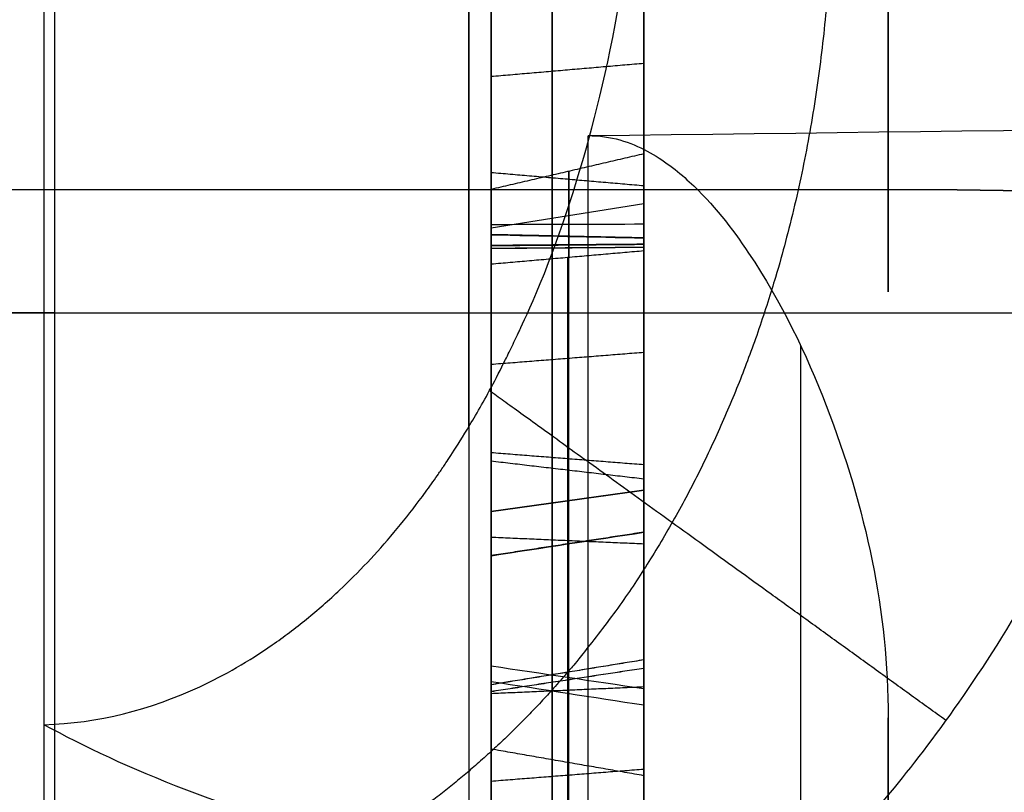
# Model space of a CAD drawing. Header units: millimetres. Extents: x 0 to 284, y -110 to 65.
# Tile 153 of 227: x 235.58 to 237.19, y -46.47 to -45.21. Entities that reach past the tile are written whole.
import ezdxf

# ---------------------------------------------------------------- set-up
doc = ezdxf.new("R2010")
doc.units = ezdxf.units.MM
doc.layers.add('Layer 01', color=7, linetype='Continuous', true_color=0x000000)

# ---------------------------------------------------------------- blocks, each defined once
blk = doc.blocks.new('Block 01')
at = {"layer": 'Layer 01'}
for p, q in [((236.6, -44.08, -25.2509), (236.6, -45.9268, -25.2509)), ((236.6, -45.2176, -23.0227), (236.6, -47.1471, -23.0227)), ((236.4771, -45.4571, -21.1122), (236.4771, -45.5976, -20.8038)), ((236.4771, -48.1744, -22.3506), (236.4771, -45.4571, -21.1122)), ((236.35, -45.5496, -20.9632), (236.6, -45.5095, -20.9449)), ((236.475, -45.5978, -20.8043), (236.475, -47.7117, -21.7677)), ((228.9651, -45.6888, 3.4869), (243.6396, -45.6888, 3.9993)), ((235.6349, -45.6888, -3.7198), (228.9651, -45.6888, -3.4869)), ((236.35, -45.9841, -25.2503), (236.35, -46.3201, -25.2503)), ((236.35, -46.1753, -24.0133), (236.35, -46.1753, -23.6765)), ((236.35, -46.1753, -22.3534), (236.35, -46.1753, -22.0187)), ((236.6, -46.1743, -23.6282), (236.6, -46.1743, -22.4005)), ((236.35, -46.2625, -19.7367), (236.35, -46.6061, -19.7367)), ((236.6, -46.3725, -25.258), (236.6, -49.7631, -25.258))]:
    blk.add_line(p, q, dxfattribs=at)
at = {"layer": 'Layer 01', "extrusion": (-1, -2.15617e-13, -1.14291e-13)}
blk.add_arc((0, 0, -235.6175), 56.8059, 304.85095, 355.14905, dxfattribs=at)
at = {"layer": 'Layer 01', "extrusion": (1, 1.61803e-09, -2.32325e-09)}
blk.add_arc((0, 0, 235.6175), 56.8059, 124.85095, 144.70256, dxfattribs=at)
at = {"layer": 'Layer 01', "extrusion": (1, 0, 0)}
for start, end in [(330, 150), (150, 330)]:
    blk.add_arc((-44.4042, 14.0897, 237), 1.25, start, end, dxfattribs=at)
at = {"layer": 'Layer 01', "extrusion": (0, -0.5, -0.866025)}
for centre, radius, end in [((237, 55.5, 8.75), 10, 320.58384), ((237, 55.5, 11.25), 10, 0), ((237, 55.5, 10), 8.75, 0)]:
    blk.add_arc(centre, radius, 270, end, dxfattribs=at)
at = {"layer": 'Layer 01', "extrusion": (-1, 3.49884e-13, -1.90616e-07)}
blk.add_arc((50.9195, -50.9892, -236.5087), 8.6049, 90, 129.90984, dxfattribs=at)
at = {"layer": 'Layer 01', "extrusion": (-3.51627e-16, 0.5, 0.866025)}
blk.add_arc((-237, 55.5, -10), 8.75, 180, 270, dxfattribs=at)
at = {"layer": 'Layer 01', "extrusion": (1, 3.61063e-12, 2.64288e-12)}
blk.add_arc((18, 4.5, 237), 80.0508, 209.421841, 216.497409, dxfattribs=at)
at = {"layer": 'Layer 01'}
for points, knots in [([(236.6, -31.89, -45.7968), (236.6, -32.7106, -45.2254), (236.6, -33.9168, -44.3365), (236.6, -35.2808, -43.2438), (236.6, -35.952, -42.6835), (236.6, -36.2849, -42.3999), (236.6, -36.427, -42.2776), (236.6, -36.5216, -42.1959), (236.6, -36.568, -42.1557), (236.6, -37.3844, -41.4459), (236.6, -38.5079, -40.4138), (236.6, -39.7681, -39.1571), (236.6, -40.3854, -38.5156), (236.6, -40.6473, -38.2378), (236.6, -40.8213, -38.0521), (236.6, -40.9069, -37.96), (236.6, -41.6938, -37.1082), (236.6, -42.7099, -35.945), (236.6, -43.8379, -34.5402), (236.6, -44.309, -33.9279), (236.6, -44.6203, -33.5174), (236.6, -44.7737, -33.3123), (236.6, -46.158, -31.4336), (236.6, -47.2923, -29.6995), (236.6, -48.8481, -27.0048), (236.6, -49.5874, -25.6379), (236.6, -50.3823, -24.0087), (236.6, -50.7085, -23.3031), (236.6, -50.9228, -22.8311), (236.6, -51.029, -22.5927), (236.6, -51.5452, -21.4121), (236.6, -52.1245, -19.9804), (236.6, -52.7304, -18.2838), (236.6, -53.0158, -17.4288), (236.6, -53.1344, -17.061), (236.6, -53.2126, -16.8155), (236.6, -53.2517, -16.691), (236.6, -53.5918, -15.5972), (236.6, -54.0049, -14.1285), (236.6, -54.4159, -12.397), (236.6, -54.6038, -11.5267), (236.6, -54.6932, -11.0904), (236.6, -54.7307, -10.9032), (236.6, -54.7554, -10.7783), (236.6, -54.7679, -10.7147), (236.6, -55.1616, -8.6903), (236.6, -55.4371, -6.7122), (236.6, -55.6062, -4.7192)], [0, 0, 0, 0, 3.06257, 4.593855, 5.359497, 5.742318, 5.933729, 5.933729, 6.12514, 6.12514, 9.18771, 10.718994, 11.484637, 11.867458, 11.867458, 12.250279, 12.250279, 15.312849, 16.844134, 17.609777, 17.609777, 18.375419, 18.375419, 24.500559, 24.500559, 27.563129, 29.094413, 29.860056, 29.860056, 30.625698, 30.625698, 33.688268, 35.219553, 35.985196, 36.368017, 36.368017, 36.750838, 36.750838, 39.813408, 41.344693, 42.110335, 42.493156, 42.684567, 42.684567, 42.875978, 42.875978, 49.001117, 49.001117, 49.001117, 49.001117]), ([(236.35, -45.3016, -24.7222), (236.35, -44.9698, -24.536), (236.35, -44.6835, -24.4306), (236.35, -44.4399, -24.4048), (236.35, -44.4398, -24.4047), (236.35, -44.4397, -24.4047), (236.35, -44.4396, -24.4047)], [0, 0, 0, 0, 0.9304659, 0.9304659, 0.9304659, 0.9307464, 0.9307464, 0.9307464, 0.9307464]), ([(236.45, -45.293, -24.7376), (236.45, -44.9625, -24.5521), (236.45, -44.6781, -24.4478), (236.45, -44.4381, -24.4223), (236.45, -44.438, -24.4223), (236.45, -44.4379, -24.4223), (236.45, -44.4379, -24.4223)], [0, 0, 0, 0, 0.990099, 0.990099, 0.990099, 0.9903257, 0.9903257, 0.9903257, 0.9903257]), ([(235.6175, -46.3629, 32.8237), (235.7059, -46.3604, 32.8245), (235.7916, -46.3385, 32.832), (235.9135, -46.2818, 32.8514), (235.9728, -46.2474, 32.8631), (236.0385, -46.198, 32.88), (236.0658, -46.1749, 32.8879), (236.0839, -46.1591, 32.8932), (236.0939, -46.1499, 32.8964), (236.1326, -46.1136, 32.9088), (236.1772, -46.0662, 32.9251), (236.2257, -46.0052, 32.9465), (236.2489, -45.9734, 32.9577), (236.2603, -45.9572, 32.9635), (236.2659, -45.949, 32.9664), (236.2683, -45.9455, 32.9677), (236.2699, -45.9431, 32.9685), (236.2714, -45.9409, 32.9693), (236.2748, -45.9359, 32.9711), (236.2886, -45.9161, 32.978), (236.3221, -45.8607, 32.9972), (236.3354, -45.838, 33.0051), (236.3576, -45.7966, 33.0195), (236.3692, -45.7741, 33.0274), (236.3836, -45.7446, 33.0376), (236.391, -45.729, 33.043), (236.3948, -45.721, 33.0458), (236.3964, -45.7176, 33.047), (236.3974, -45.7152, 33.0478), (236.3985, -45.713, 33.0486), (236.4113, -45.6849, 33.0584), (236.4541, -45.5972, 33.0889), (236.5251, -45.3523, 33.1745), (236.5493, -45.2514, 33.2098), (236.5868, -45.0088, 33.2949), (236.6, -44.8667, 33.3448), (236.6, -44.7064, 33.4014)], [0, 0, 0, 0, 0.274188, 0.274188, 0.411282, 0.479829, 0.514102, 0.514102, 0.548376, 0.548376, 0.685469, 0.754016, 0.78829, 0.805427, 0.813995, 0.818279, 0.818279, 0.822563, 0.822563, 0.959657, 0.959657, 1.028204, 1.028204, 1.062478, 1.079614, 1.088183, 1.092467, 1.094609, 1.094609, 1.096751, 1.096751, 1.645127, 1.645127, 1.919314, 1.919314, 2.193502, 2.193502, 2.193502, 2.193502]), ([(237.6, -44.7064, 32.4014), (237.6, -45.0171, 32.4014), (237.5542, -45.2947, 32.4014), (237.4218, -45.7646, 32.4014), (237.3353, -45.9574, 32.4014), (237.1639, -46.2656, 32.4014), (237.079, -46.3816, 32.4014), (236.9404, -46.5504, 32.4014), (236.8872, -46.6037, 32.4014), (236.8582, -46.6326, 32.4014)], [-2.122634, -2.122634, -2.122634, -2.122634, -1.591976, -1.591976, -1.061317, -1.061317, -0.530659, -0.530659, 0, 0, 0, 0]), ([(236.35, -44.7117, -25.7733), (236.35, -45.0423, -25.9588), (236.35, -45.3229, -26.0649), (236.35, -45.5607, -26.094), (236.35, -45.5608, -26.094), (236.35, -45.5609, -26.094), (236.35, -45.561, -26.0941)], [0, 0, 0, 0, 0.9186503, 0.9186503, 0.9186503, 0.9189099, 0.9189099, 0.9189099, 0.9189099]), ([(236.45, -44.7203, -25.758), (236.45, -45.0497, -25.9428), (236.45, -45.3285, -26.0478), (236.45, -45.5629, -26.0765), (236.45, -45.5629, -26.0765), (236.45, -45.563, -26.0765), (236.45, -45.563, -26.0765)], [0, 0, 0, 0, 0.990099, 0.990099, 0.990099, 0.9903136, 0.9903136, 0.9903136, 0.9903136]), ([(236.45, -44.8313, -22.352), (236.45, -44.8313, -22.352), (236.45, -44.8313, -22.352), (236.45, -44.8313, -22.352), (236.45, -44.9773, -22.0567), (236.45, -45.2106, -21.9105), (236.45, -45.5442, -21.9039)], [0.0098135, 0.0098135, 0.0098135, 0.0098135, 0.009901, 0.009901, 0.009901, 0.9999279, 0.9999279, 0.9999279, 0.9999279]), ([(236.35, -45.5445, -21.9216), (236.35, -45.2167, -21.9281), (236.35, -44.9904, -22.07), (236.35, -44.8471, -22.3598), (236.35, -44.8471, -22.3598), (236.35, -44.8471, -22.3599), (236.35, -44.847, -22.3599)], [-0.9184209, -0.9184209, -0.9184209, -0.9184209, -0.0001429, -0.0001429, -0.0001429, 0, 0, 0, 0]), ([(236.35, -44.9202, -23.1723), (236.35, -44.9203, -23.1724), (236.35, -44.9203, -23.1724), (236.35, -44.9203, -23.1725), (236.35, -45.1169, -23.4363), (236.35, -45.4017, -23.6617), (236.35, -45.7734, -23.8471)], [-1.10778, -1.10778, -1.10778, -1.10778, -1.107588, -1.107588, -1.107588, 0, 0, 0, 0]), ([(236.45, -45.7655, -23.8629), (236.45, -45.3919, -23.6766), (236.45, -45.1048, -23.4496), (236.45, -44.9062, -23.183), (236.45, -44.9062, -23.183), (236.45, -44.9061, -23.183), (236.45, -44.9061, -23.1829)], [0, 0, 0, 0, 0.990099, 0.990099, 0.990099, 0.990211, 0.990211, 0.990211, 0.990211]), ([(236.35, -45.5788, -22.2047), (236.35, -45.5787, -22.2047), (236.35, -45.5786, -22.2047), (236.35, -45.5785, -22.2047), (236.35, -45.331, -22.1937), (236.35, -45.1492, -22.278), (236.35, -45.0583, -22.4652)], [0, 0, 0, 0, 0.0002804, 0.0002804, 0.0002804, 0.6565458, 0.6565458, 0.6565458, 0.6565458]), ([(236.45, -45.5779, -22.2223), (236.45, -45.5778, -22.2223), (236.45, -45.5777, -22.2223), (236.45, -45.5777, -22.2223), (236.45, -45.3343, -22.2115), (236.45, -45.1612, -22.2933), (236.45, -45.0741, -22.4731)], [0.0096698, 0.0096698, 0.0096698, 0.0096698, 0.009901, 0.009901, 0.009901, 0.9995139, 0.9995139, 0.9995139, 0.9995139]), ([(236.35, -45.1671, -23.0327), (236.35, -45.1672, -23.0327), (236.35, -45.1672, -23.0327), (236.35, -45.1672, -23.0327), (236.35, -45.3279, -23.2143), (236.35, -45.5771, -23.3888), (236.35, -45.9173, -23.5584)], [0, 0, 0, 0, 0.0000955, 0.0000955, 0.0000955, 0.9269744, 0.9269744, 0.9269744, 0.9269744]), ([(236.45, -45.1804, -23.021), (236.45, -45.1804, -23.021), (236.45, -45.1804, -23.021), (236.45, -45.1804, -23.021), (236.45, -45.3388, -23.2001), (236.45, -45.5862, -23.3736), (236.45, -45.9252, -23.5426)], [0.0098204, 0.0098204, 0.0098204, 0.0098204, 0.009901, 0.009901, 0.009901, 1, 1, 1, 1]), ([(236.35, -46.0142, -25.2885), (236.35, -46.0141, -25.2884), (236.35, -46.014, -25.2883), (236.35, -46.014, -25.2882), (236.35, -45.8678, -25.0953), (236.35, -45.6324, -24.9078), (236.35, -45.3016, -24.7222)], [0, 0, 0, 0, 0.0004558, 0.0004558, 0.0004558, 0.922739, 0.922739, 0.922739, 0.922739]), ([(236.45, -46.0001, -25.299), (236.45, -46, -25.299), (236.45, -46, -25.2989), (236.45, -45.9999, -25.2988), (236.45, -45.8559, -25.1088), (236.45, -45.6225, -24.9225), (236.45, -45.293, -24.7376)], [0.0095156, 0.0095156, 0.0095156, 0.0095156, 0.009901, 0.009901, 0.009901, 1, 1, 1, 1]), ([(236.5087, -45.3987, -44.3888), (236.5455, -45.3983, -44.3883), (236.5785, -45.4096, -44.3727), (236.6326, -45.4385, -44.3336), (236.6546, -45.456, -44.3102), (236.7138, -45.5106, -44.2374), (236.7443, -45.5504, -44.1847), (236.8258, -45.6717, -44.0238), (236.8658, -45.7559, -43.9119), (236.9639, -46.0088, -43.5748), (237, -46.1791, -43.3463), (237, -46.3516, -43.1131)], [-1.73858, -1.73858, -1.73858, -1.73858, -1.629919, -1.629919, -1.521258, -1.521258, -1.303935, -1.303935, -0.86929, -0.86929, 0, 0, 0, 0]), ([(236.35, -45.561, -26.0941), (236.35, -45.5611, -26.0941), (236.35, -45.5611, -26.0941), (236.35, -45.5612, -26.0941), (236.35, -45.7988, -26.1204), (236.35, -45.9821, -26.0456), (236.35, -46.0862, -25.8626), (236.35, -46.0862, -25.8626), (236.35, -46.0862, -25.8625), (236.35, -46.0863, -25.8624)], [0, 0, 0, 0, 0.0002596, 0.0002596, 0.0002596, 0.6477414, 0.6477414, 0.6477414, 0.647997, 0.647997, 0.647997, 0.647997]), ([(236.45, -45.563, -26.0765), (236.45, -45.5631, -26.0765), (236.45, -45.5631, -26.0766), (236.45, -45.5632, -26.0766), (236.45, -45.796, -26.1023), (236.45, -45.9707, -26.03), (236.45, -46.0708, -25.8539), (236.45, -46.0709, -25.8539), (236.45, -46.0709, -25.8538), (236.45, -46.0709, -25.8538)], [0.0095835, 0.0095835, 0.0095835, 0.0095835, 0.0098039, 0.0098039, 0.0098039, 0.9901961, 0.9901961, 0.9901961, 0.9904341, 0.9904341, 0.9904341, 0.9904341]), ([(236.35, -46.4552, -22.4797), (236.35, -46.1147, -22.31), (236.35, -45.8236, -22.2187), (236.35, -45.579, -22.2047), (236.35, -45.5789, -22.2047), (236.35, -45.5788, -22.2047), (236.35, -45.5788, -22.2047)], [0, 0, 0, 0, 0.9304659, 0.9304659, 0.9304659, 0.9307464, 0.9307464, 0.9307464, 0.9307464]), ([(236.45, -46.4473, -22.4955), (236.45, -46.1082, -22.3264), (236.45, -45.819, -22.2361), (236.45, -45.578, -22.2223), (236.45, -45.578, -22.2223), (236.45, -45.5779, -22.2223), (236.45, -45.5779, -22.2223)], [0, 0, 0, 0, 0.990099, 0.990099, 0.990099, 0.9903257, 0.9903257, 0.9903257, 0.9903257]), ([(236.35, -45.5834, -26.3767), (236.35, -45.5835, -26.3767), (236.35, -45.5835, -26.3767), (236.35, -45.5836, -26.3767), (236.35, -45.8994, -26.3899), (236.35, -46.1323, -26.2583), (236.35, -46.2921, -25.9779)], [0, 0, 0, 0, 0.0001268, 0.0001268, 0.0001268, 0.9064816, 0.9064816, 0.9064816, 0.9064816]), ([(236.45, -46.3075, -25.9866), (236.45, -46.1448, -26.272), (236.45, -45.9048, -26.4078), (236.45, -45.5828, -26.3943), (236.45, -45.5828, -26.3943), (236.45, -45.5828, -26.3943), (236.45, -45.5828, -26.3943)], [0.0001753, 0.0001753, 0.0001753, 0.0001753, 0.990099, 0.990099, 0.990099, 0.9901769, 0.9901769, 0.9901769, 0.9901769]), ([(236.35, -45.9173, -23.5584), (236.35, -46.2566, -23.7275), (236.35, -46.5421, -23.8197), (236.35, -46.781, -23.8372), (236.35, -46.7811, -23.8373), (236.35, -46.7812, -23.8373), (236.35, -46.7813, -23.8373)], [0, 0, 0, 0, 0.9186503, 0.9186503, 0.9186503, 0.9189099, 0.9189099, 0.9189099, 0.9189099]), ([(236.45, -45.9252, -23.5426), (236.45, -46.2632, -23.7112), (236.45, -46.5469, -23.8024), (236.45, -46.7823, -23.8197), (236.45, -46.7824, -23.8197), (236.45, -46.7824, -23.8197), (236.45, -46.7825, -23.8197)], [0, 0, 0, 0, 0.990099, 0.990099, 0.990099, 0.990321, 0.990321, 0.990321, 0.990321]), ([(236.45, -46.0709, -25.8538), (236.45, -46.0709, -25.8537), (236.45, -46.071, -25.8537), (236.45, -46.071, -25.8537), (236.45, -46.1675, -25.6792), (236.45, -46.1393, -25.491), (236.45, -46.0002, -25.2993), (236.45, -46.0002, -25.2992), (236.45, -46.0001, -25.2991), (236.45, -46.0001, -25.299)], [0.009543, 0.009543, 0.009543, 0.009543, 0.0098039, 0.0098039, 0.0098039, 0.9901961, 0.9901961, 0.9901961, 0.9905666, 0.9905666, 0.9905666, 0.9905666]), ([(236.35, -46.0863, -25.8624), (236.35, -46.0863, -25.8623), (236.35, -46.0864, -25.8623), (236.35, -46.0864, -25.8622), (236.35, -46.1868, -25.6808), (236.35, -46.1562, -25.4842), (236.35, -46.0145, -25.2889), (236.35, -46.0144, -25.2888), (236.35, -46.0143, -25.2887), (236.35, -46.0142, -25.2885)], [0, 0, 0, 0, 0.0002556, 0.0002556, 0.0002556, 0.6478352, 0.6478352, 0.6478352, 0.648291, 0.648291, 0.648291, 0.648291]), ([(236.45, -46.2936, -19.8402), (236.45, -46.2935, -19.8402), (236.45, -46.2935, -19.8401), (236.45, -46.2935, -19.8401), (236.45, -46.1784, -19.6457), (236.45, -46.1743, -19.4257), (236.45, -46.2812, -19.1704), (236.45, -46.2812, -19.1704), (236.45, -46.2812, -19.1704), (236.45, -46.2813, -19.1703)], [0.0096372, 0.0096372, 0.0096372, 0.0096372, 0.0098039, 0.0098039, 0.0098039, 0.9901961, 0.9901961, 0.9901961, 0.9903147, 0.9903147, 0.9903147, 0.9903147]), ([(236.35, -46.2975, -19.1771), (236.35, -46.2975, -19.1771), (236.35, -46.2975, -19.1772), (236.35, -46.2975, -19.1772), (236.35, -46.1921, -19.429), (236.35, -46.1968, -19.6422), (236.35, -46.3087, -19.8311), (236.35, -46.3087, -19.8312), (236.35, -46.3087, -19.8312), (236.35, -46.3088, -19.8313)], [-0.7061058, -0.7061058, -0.7061058, -0.7061058, -0.7059349, -0.7059349, -0.7059349, -0.0001866, -0.0001866, -0.0001866, 0, 0, 0, 0]), ([(236.45, -46.2813, -19.1703), (236.45, -46.2813, -19.1703), (236.45, -46.2813, -19.1703), (236.45, -46.2813, -19.1702), (236.45, -46.3854, -18.9161), (236.45, -46.5687, -18.7614), (236.45, -46.8399, -18.6996)], [0.0097754, 0.0097754, 0.0097754, 0.0097754, 0.009901, 0.009901, 0.009901, 0.9999374, 0.9999374, 0.9999374, 0.9999374]), ([(236.35, -46.8438, -18.7168), (236.35, -46.5777, -18.7774), (236.35, -46.3997, -18.9277), (236.35, -46.2976, -19.1769), (236.35, -46.2976, -19.177), (236.35, -46.2976, -19.177), (236.35, -46.2975, -19.1771)], [-0.775374, -0.775374, -0.775374, -0.775374, -0.0001709, -0.0001709, -0.0001709, 0, 0, 0, 0]), ([(236.45, -46.9134, -20.3199), (236.45, -46.612, -20.1951), (236.45, -46.4066, -20.0349), (236.45, -46.2936, -19.8403), (236.45, -46.2936, -19.8403), (236.45, -46.2936, -19.8402), (236.45, -46.2936, -19.8402)], [0, 0, 0, 0, 0.990099, 0.990099, 0.990099, 0.9902584, 0.9902584, 0.9902584, 0.9902584]), ([(236.35, -46.3088, -19.8313), (236.35, -46.3088, -19.8313), (236.35, -46.3088, -19.8314), (236.35, -46.3089, -19.8314), (236.35, -46.4192, -20.0215), (236.35, -46.6209, -20.1797), (236.35, -46.9201, -20.3037)], [-0.8001599, -0.8001599, -0.8001599, -0.8001599, -0.7999733, -0.7999733, -0.7999733, 0, 0, 0, 0]), ([(236.8582, -46.6326, 32.4014), (236.7428, -46.6351, 32.4014), (236.6259, -46.6307, 32.4108), (236.4562, -46.6144, 32.4387), (236.4005, -46.6074, 32.4502), (236.3191, -46.5947, 32.4706), (236.279, -46.5879, 32.4816), (236.2333, -46.579, 32.4956), (236.2107, -46.5743, 32.5029), (236.2011, -46.5722, 32.5061), (236.1947, -46.5709, 32.5083), (236.1925, -46.5704, 32.509), (236.0529, -46.5398, 32.5567), (235.9436, -46.5051, 32.6102), (235.7591, -46.4348, 32.7171), (235.6837, -46.3989, 32.7709), (235.6175, -46.3629, 32.8237)], [0, 0, 0, 0, 0.343827, 0.343827, 0.51574, 0.51574, 0.601697, 0.644676, 0.666165, 0.676909, 0.676909, 0.687654, 0.687654, 1.031481, 1.031481, 1.375308, 1.375308, 1.375308, 1.375308]), ([(236.45, -47.181, -23.0217), (236.45, -47.1809, -23.0217), (236.45, -47.1809, -23.0216), (236.45, -47.1808, -23.0215), (236.45, -47.0277, -22.8388), (236.45, -46.7855, -22.6641), (236.45, -46.4473, -22.4955)], [0.0095156, 0.0095156, 0.0095156, 0.0095156, 0.009901, 0.009901, 0.009901, 1, 1, 1, 1]), ([(236.35, -47.1946, -23.0106), (236.35, -47.1945, -23.0104), (236.35, -47.1944, -23.0103), (236.35, -47.1943, -23.0102), (236.35, -47.0389, -22.8247), (236.35, -46.7946, -22.6489), (236.35, -46.4552, -22.4797)], [0, 0, 0, 0, 0.0004558, 0.0004558, 0.0004558, 0.922739, 0.922739, 0.922739, 0.922739])]:
    blk.add_open_spline(points, degree=3, knots=knots, dxfattribs=at)
for points, weights, degree in [([(236.3133, -45.8755, 32.9921), (236.3133, -42.1283, 38.2027), (236.3133, -37.556, 42.7054), (236.3133, -32.2906, 46.372)], [0.855934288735, 0.847980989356, 0.848211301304, 0.856625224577], 3), ([(236.3133, -32.2906, -46.372), (236.3133, -46.3148, -36.6064), (236.3133, -54.8595, -21.8066), (236.3133, -56.3046, -4.7785)], [0.856625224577, 0.80248953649, 0.80248953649, 0.856625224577], 3), ([(236.8566, -45.7423, -43.9298), (236.8566, -47.2595, -42.8171), (236.8566, -49.045, -42.2348), (236.8566, -50.9195, -42.2348)], [0.84738639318, 0.822265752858, 0.825345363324, 0.856625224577], 3), ([(237.0945, -46.3559, 32.4014), (236.5563, -45.9672, 32.401), (236.347, -45.8162, 33.0127)], [1.00018984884, 0.833173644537, 0.999984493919], 2), ([(237, -46.3516, -43.1131), (237, -48.4702, -41.8844), (237, -50.9195, -41.8844)], [1, 0.965671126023, 1], 2)]:
    blk.add_rational_spline(points, weights, degree=degree, dxfattribs=at)
for points, degree in [([(235.6349, -38.224, -3.7198), (235.6349, -46.9151, -3.7198), (235.6349, -55.6062, -3.7198)], 2), ([(236.6, -55.6062, -4.7192), (236.6, -46.9151, -4.7192), (236.6, -38.224, -4.7192)], 2), ([(236.35, -45.4594, -24.4409), (236.35, -45.0974, -24.2377), (236.35, -44.7496, -24.1317), (236.35, -44.4193, -24.1202)], 3), ([(236.45, -44.4198, -24.1026), (236.45, -44.7535, -24.1142), (236.45, -45.1042, -24.2213), (236.45, -45.4681, -24.4255)], 3), ([(236.6, -45.481, -24.4024), (236.6, -45.1142, -24.1966), (236.6, -44.7595, -24.088), (236.6, -44.4207, -24.0762)], 3), ([(236.6, -45.28, -24.7606), (236.6, -44.9514, -24.5762), (236.6, -44.6699, -24.4735), (236.6, -44.4353, -24.4486)], 3), ([(236.6, -44.5323, -26.0931), (236.6, -44.8981, -26.2984), (236.6, -45.2474, -26.4077), (236.6, -45.5817, -26.4208)], 3), ([(236.45, -45.5828, -26.3943), (236.45, -45.2536, -26.3815), (236.45, -44.9083, -26.2738), (236.45, -44.5452, -26.07)], 3), ([(236.35, -44.5538, -26.0546), (236.35, -44.9151, -26.2574), (236.35, -45.2576, -26.364), (236.35, -45.5834, -26.3767)], 3), ([(236.6, -44.7333, -25.7349), (236.6, -45.0609, -25.9187), (236.6, -45.3369, -26.0222), (236.6, -45.5661, -26.0503)], 3), ([(236.6, -45.5438, -21.8775), (236.6, -45.2014, -21.8843), (236.6, -44.9576, -22.0369), (236.6, -44.8076, -22.3402)], 3), ([(236.6, -44.885, -23.1988), (236.6, -45.0866, -23.4695), (236.6, -45.3773, -23.6989), (236.6, -45.7537, -23.8865)], 3), ([(236.6, -45.5765, -22.2488), (236.6, -45.3394, -22.2382), (236.6, -45.1793, -22.3163), (236.6, -45.0977, -22.4849)], 3), ([(236.6, -45.2002, -23.0035), (236.6, -45.3552, -23.1787), (236.6, -45.5998, -23.3508), (236.6, -45.937, -23.519)], 3), ([(236.35, -45.3016, -24.7222), (236.475, -45.2908, -24.7414), (236.6, -45.28, -24.7606)], 2), ([(236.5087, -45.3987, -44.3888), (239.4105, -45.362, -44.3535), (242.3122, -45.3252, -44.3182), (245.214, -45.2885, -44.2829)], 3), ([(236.6, -45.9788, -25.3148), (236.6, -45.8381, -25.1291), (236.6, -45.6076, -24.9445), (236.6, -45.28, -24.7606)], 3), ([(236.6, -45.4284, -21.123), (236.475, -45.4575, -21.1121), (236.35, -45.4867, -21.1011)], 2), ([(236.6, -45.5869, -20.7751), (236.6, -45.5076, -20.9491), (236.6, -45.4284, -21.123)], 2), ([(236.6, -45.4284, -21.123), (236.6, -46.8067, -21.7511), (236.6, -48.1851, -22.3793)], 2), ([(236.6, -45.481, -24.4024), (236.475, -45.4702, -24.4217), (236.35, -45.4594, -24.4409)], 2), ([(236.35, -46.2672, -25.1571), (236.35, -46.0882, -24.8829), (236.35, -45.8204, -24.6434), (236.35, -45.4594, -24.4409)], 3), ([(236.45, -45.4681, -24.4255), (236.45, -45.831, -24.6292), (236.45, -46.1011, -24.8704), (236.45, -46.282, -25.1475)], 3), ([(236.6, -46.3043, -25.1332), (236.6, -46.1206, -24.8518), (236.6, -45.8468, -24.6077), (236.6, -45.481, -24.4024)], 3), ([(225.8465, -45.4867, 14.7147), (231.4232, -45.4867, 14.7147), (237, -45.4867, 14.7147)], 2), ([(236.35, -45.4867, -21.1011), (236.35, -45.5477, -20.9673), (236.35, -45.6087, -20.8335)], 2), ([(236.35, -48.1633, -22.3209), (236.35, -46.825, -21.711), (236.35, -45.4867, -21.1011)], 2), ([(236.6, -45.5438, -21.8775), (236.5167, -45.544, -21.8922), (236.4333, -45.5443, -21.9069), (236.35, -45.5445, -21.9216)], 3), ([(236.35, -46.5991, -22.191), (236.35, -46.2276, -22.0058), (236.35, -45.875, -21.9169), (236.35, -45.5445, -21.9216)], 3), ([(236.45, -45.5442, -21.9039), (236.45, -45.8781, -21.8992), (236.45, -46.2335, -21.989), (236.45, -46.607, -22.1752)], 3), ([(236.6, -46.6188, -22.1516), (236.6, -46.2424, -21.9639), (236.6, -45.8827, -21.8727), (236.6, -45.5438, -21.8775)], 3), ([(236.6, -45.5661, -26.0503), (236.475, -45.5634, -26.0722), (236.35, -45.5607, -26.094)], 2), ([(236.35, -45.561, -26.0941), (236.4333, -45.5627, -26.0795), (236.5167, -45.5644, -26.0649), (236.6, -45.5661, -26.0503)], 3), ([(236.6, -45.5661, -26.0503), (236.475, -45.5637, -26.0722), (236.35, -45.5612, -26.0941)], 2), ([(236.35, -45.5788, -22.2047), (236.4333, -45.578, -22.2194), (236.5167, -45.5773, -22.2341), (236.6, -45.5765, -22.2488)], 3), ([(236.6, -45.5765, -22.2488), (236.475, -45.5778, -22.2267), (236.35, -45.579, -22.2047)], 2), ([(236.6, -45.5765, -22.2488), (236.475, -45.5775, -22.2267), (236.35, -45.5785, -22.2047)], 2), ([(236.6, -45.5817, -26.4208), (236.475, -45.5826, -26.3987), (236.35, -45.5834, -26.3767)], 2), ([(236.6, -45.5817, -26.4208), (236.475, -45.5827, -26.3988), (236.35, -45.5836, -26.3767)], 2), ([(236.6, -45.5661, -26.0503), (236.6, -45.7919, -26.0753), (236.6, -45.9536, -26.0065), (236.6, -46.0478, -25.8408)], 3), ([(236.6, -46.4355, -22.5191), (236.6, -46.0983, -22.351), (236.6, -45.8121, -22.2622), (236.6, -45.5765, -22.2488)], 3), ([(236.6, -45.5817, -26.4208), (236.6, -45.9131, -26.4346), (236.6, -46.1636, -26.2926), (236.6, -46.3306, -25.9995)], 3), ([(236.35, -45.6087, -20.8335), (236.475, -45.5978, -20.8043), (236.6, -45.5869, -20.7751)], 2), ([(236.6, -47.7008, -21.7385), (236.6, -46.6438, -21.2568), (236.6, -45.5869, -20.7751)], 2), ([(236.35, -45.6087, -20.8335), (236.35, -46.6657, -21.3152), (236.35, -47.7226, -21.7969)], 2), ([(236.6, -45.7537, -23.8865), (236.475, -45.7636, -23.8668), (236.35, -45.7734, -23.8471)], 2), ([(236.6, -45.7537, -23.8865), (236.6, -46.1292, -24.0737), (236.6, -46.4834, -24.1659), (236.6, -46.818, -24.1626)], 3), ([(236.35, -45.7734, -23.8471), (236.35, -46.1442, -24.0319), (236.35, -46.4915, -24.1217), (236.35, -46.8175, -24.1185)], 3), ([(236.45, -46.8177, -24.1361), (236.45, -46.4883, -24.1394), (236.45, -46.1382, -24.0487), (236.45, -45.7655, -23.8629)], 3), ([(236.35, -45.9173, -23.5584), (236.475, -45.9272, -23.5387), (236.6, -45.937, -23.519)], 2), ([(236.6, -45.9609, -24.7393), (236.475, -45.9463, -24.7557), (236.35, -45.9317, -24.7722)], 2), ([(236.6, -45.937, -23.519), (236.6, -46.2732, -23.6866), (236.6, -46.554, -23.7764), (236.6, -46.7842, -23.7933)], 3), ([(236.35, -46.0142, -25.2885), (236.4333, -46.0024, -25.2973), (236.5167, -45.9906, -25.306), (236.6, -45.9788, -25.3148)], 3), ([(236.6, -45.9788, -25.3148), (236.475, -45.9967, -25.3018), (236.35, -46.0145, -25.2889)], 2), ([(236.6, -45.9788, -25.3148), (236.475, -45.9964, -25.3015), (236.35, -46.014, -25.2882)], 2), ([(236.6, -46.0478, -25.8408), (236.6, -46.1385, -25.677), (236.6, -46.1141, -25.5012), (236.6, -45.9788, -25.3148)], 3), ([(236.35, -46.0863, -25.8624), (236.4333, -46.0735, -25.8552), (236.5167, -46.0607, -25.848), (236.6, -46.0478, -25.8408)], 3), ([(236.6, -46.0478, -25.8408), (236.475, -46.067, -25.8517), (236.35, -46.0862, -25.8626)], 2), ([(236.6, -46.0478, -25.8408), (236.475, -46.0671, -25.8515), (236.35, -46.0864, -25.8622)], 2), ([(236.6, -46.0672, -21.9424), (236.475, -46.0618, -21.9637), (236.35, -46.0564, -21.9851)], 2), ([(236.6, -46.2568, -19.1602), (236.6, -46.1477, -19.4209), (236.6, -46.1508, -19.6509), (236.6, -46.2707, -19.8536)], 3), ([(236.6, -46.2568, -19.1602), (236.5167, -46.2704, -19.1658), (236.4333, -46.284, -19.1715), (236.35, -46.2975, -19.1771)], 3), ([(236.6, -46.2568, -19.1602), (236.475, -46.2772, -19.1686), (236.35, -46.2976, -19.1769)], 2), ([(236.6, -46.2568, -19.1602), (236.475, -46.2772, -19.1687), (236.35, -46.2975, -19.1772)], 2), ([(236.6, -46.8341, -18.6738), (236.6, -46.5553, -18.7373), (236.6, -46.3639, -18.8987), (236.6, -46.2568, -19.1602)], 3), ([(236.6, -46.3043, -25.1332), (236.5167, -46.2919, -25.1412), (236.4333, -46.2796, -25.1491), (236.35, -46.2672, -25.1571)], 3), ([(236.35, -46.2921, -25.9779), (236.35, -46.4486, -25.6946), (236.35, -46.4394, -25.4279), (236.35, -46.2672, -25.1571)], 3), ([(236.6, -46.2707, -19.8536), (236.5167, -46.2834, -19.8461), (236.4333, -46.2961, -19.8387), (236.35, -46.3088, -19.8313)], 3), ([(236.6, -46.2707, -19.8536), (236.475, -46.2897, -19.8423), (236.35, -46.3087, -19.8311)], 2), ([(236.6, -46.2707, -19.8536), (236.475, -46.2898, -19.8425), (236.35, -46.3089, -19.8314)], 2), ([(236.6, -46.2707, -19.8536), (236.6, -46.3877, -20.055), (236.6, -46.5987, -20.2182), (236.6, -46.9032, -20.3444)], 3), ([(236.45, -46.282, -25.1475), (236.45, -46.4574, -25.4233), (236.45, -46.4669, -25.6981), (236.45, -46.3075, -25.9866)], 3), ([(236.35, -46.2921, -25.9779), (236.4333, -46.3049, -25.9851), (236.5167, -46.3178, -25.9923), (236.6, -46.3306, -25.9995)], 3), ([(236.6, -46.3012, -24.096), (236.475, -46.3067, -24.0747), (236.35, -46.3122, -24.0533)], 2), ([(236.6, -46.3306, -25.9995), (236.6, -46.4943, -25.7033), (236.6, -46.4845, -25.4164), (236.6, -46.3043, -25.1332)], 3), ([(236.6, -46.4464, -25.5615), (236.475, -46.4247, -25.5622), (236.35, -46.4029, -25.5628)], 2), ([(236.35, -46.4552, -22.4797), (236.475, -46.4453, -22.4994), (236.6, -46.4355, -22.5191)], 2), ([(236.6, -47.1605, -23.0385), (236.6, -47.0109, -22.8599), (236.6, -46.7717, -22.6868), (236.6, -46.4355, -22.5191)], 3), ([(236.35, -46.5115, -19.2774), (236.35, -46.4616, -19.3919), (236.35, -46.4744, -19.5189), (236.35, -46.5427, -19.6472)], 3)]:
    blk.add_open_spline(points, degree=degree, dxfattribs=at)
blk.add_rational_spline([(236.8936, -44.7064, 32.6936), (236.9417, -45.1446, 32.6457), (236.8733, -45.6311, 32.6014), (236.5239, -46.2484, 32.5496), (236.3502, -46.4359, 32.5348), (236.1468, -46.56, 32.5252)], [0.853553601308, 0.878276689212, 0.900087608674, 0.92579951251, 0.933223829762, 0.938031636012], degree=3, knots=[0, 0, 0, 0, 0.5, 0.5, 0.7771286, 0.7771286, 0.7771286, 0.7771286], dxfattribs=at)

msp = doc.modelspace()

# ---------------------------------------------------------------- block references
at = {"layer": 'Layer 01'}
msp.add_blockref('Block 01', (0, 0), dxfattribs=at)

doc.saveas('drawing.dxf')
